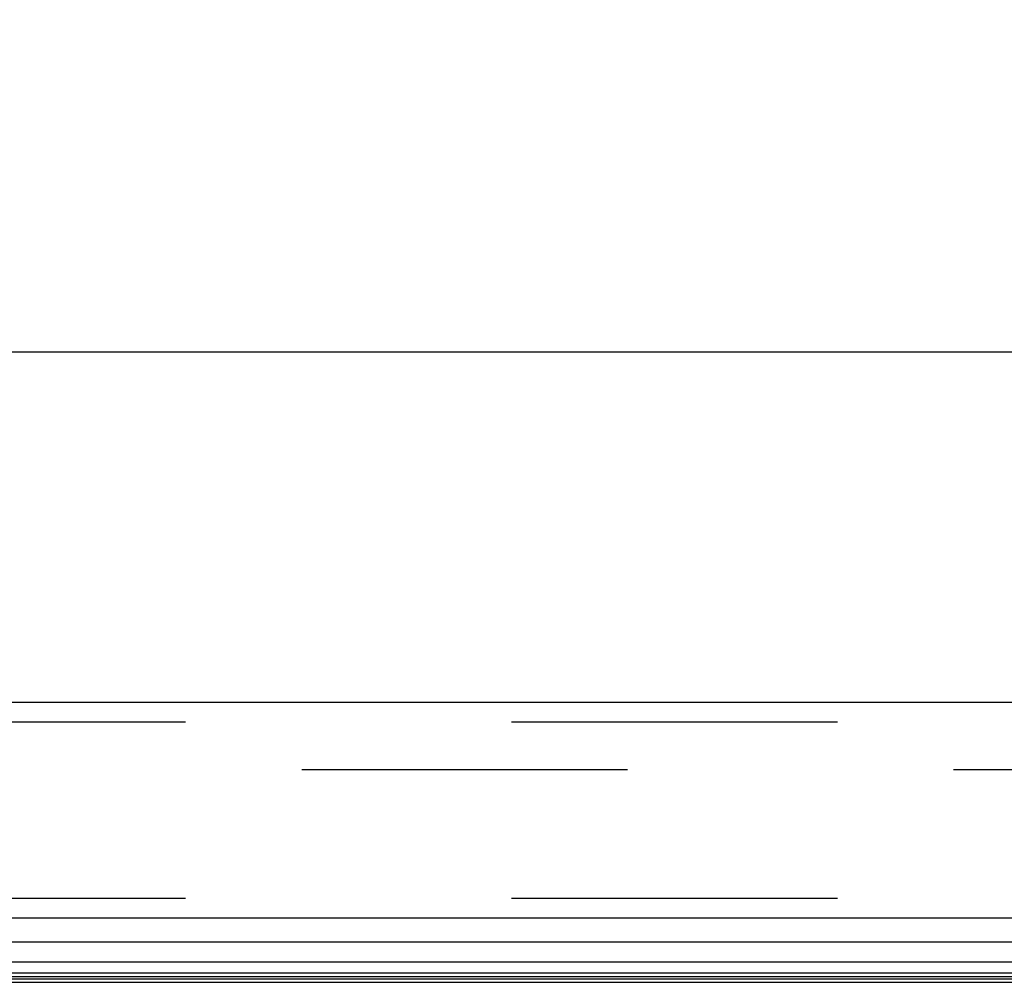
# Model space of a CAD drawing. Header units: inches. Extents: x 0 to 227, y 0 to 147.
# Tile 24 of 256: x 44.6 to 48.37, y 26.17 to 29.85. Entities that reach past the tile are written whole.
import ezdxf

# ---------------------------------------------------------------- set-up
doc = ezdxf.new("R2010")
doc.units = ezdxf.units.IN
doc.header["$LTSCALE"] = 12.466667
doc.header["$MEASUREMENT"] = 0
doc.linetypes.add('HIDDEN', pattern=[0.2, 0.1, -0.1])
doc.layers.get('0').update_dxf_attribs({"linetype": 'CONTINUOUS'})
for name, color, linetype in [('DEFAULT_2', 8, 'HIDDEN'), ('DIMENSIONS', 7, 'CONTINUOUS'), ('LEFTHAND_DOOR_ASSEMBLY', 7, 'CONTINUOUS')]:
    doc.layers.add(name, color=color, linetype=linetype)
doc.styles.get("Standard").update_dxf_attribs({"font": 'arial.ttf'})
doc.dimstyles.new('DIMSTYLE_1', dxfattribs={"dimtxt": 1, "dimasz": 1.333333, "dimexe": 0.09, "dimexo": 0.07, "dimgap": 0.0375, "dimtad": 0, "dimtih": 1, "dimtoh": 1, "dimzin": 4, "dimdsep": 46, "dimtxsty": 'Standard', "dimblk": '_FILLED', "dimblk1": '_FILLED', "dimblk2": '_FILLED', "dimcen": 0.09, "dimadec": 3, "dimazin": 1, "dimtfac": 1, "dimtdec": 3, "dimtofl": 0, "dimtmove": 0, "dimatfit": 3, "dimldrblk": '_FILLED', "dimfxl": 0, "dimtolj": 1, "dimtzin": 4, "dimarcsym": 0})

# ---------------------------------------------------------------- blocks, each defined once
blk = doc.blocks.new('_FILLED')
at = {"color": 0, "linetype": 'ByBlock'}
blk.add_solid([(0, 0), (-1, 0.2), (-1, -0.2)], dxfattribs=at)
blk = doc.blocks.new('*D9')
at = {"layer": 'DIMENSIONS', "color": 2, "linetype": 'Continuous'}
for p, q in [((41.4949, 28.034), (41.4949, 29.7753)), ((70.3074, 28.034), (70.3074, 29.7753)), ((41.4949, 28.5753), (50.9031, 28.5753)), ((70.3074, 28.5753), (60.8993, 28.5753))]:
    blk.add_line(p, q, dxfattribs=at)
at = {"layer": 'DIMENSIONS', "color": 2, "linetype": 'Continuous', "xscale": 1.3333333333, "yscale": 1.3333333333, "zscale": 1.3333333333, "rotation": 180}
blk.add_blockref('_FILLED', (41.4949, 28.5753), dxfattribs=at)
at = {"layer": 'DIMENSIONS', "color": 2, "linetype": 'Continuous', "xscale": 1.3333333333, "yscale": 1.3333333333, "zscale": 1.3333333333}
blk.add_blockref('_FILLED', (70.3074, 28.5753), dxfattribs=at)
at = {"layer": 'DIMENSIONS', "color": 2, "linetype": 'Continuous', "insert": (55.9012, 29.0753), "char_height": 1, "width": 8.996283, "attachment_point": 2, "line_spacing_factor": 0.9}
blk.add_mtext('28.81 DOORS', dxfattribs=at)

msp = doc.modelspace()

# ---------------------------------------------------------------- linework, layer by layer
at = {"color": 7, "linetype": 'Continuous'}
msp.add_line((42.5892, 26.1657), (99.0892, 26.1657), dxfattribs=at)
at = {"layer": 'DEFAULT_2', "color": 8, "linetype": 'HIDDEN'}
msp.add_line((69.3702, 26.9782), (42.4068, 26.9782), dxfattribs=at)
at = {"layer": 'LEFTHAND_DOOR_ASSEMBLY', "color": 3, "linetype": 'Continuous'}
for p, q in [((70.1724, 27.2357), (41.6299, 27.2357)), ((70.1724, 26.4107), (41.6299, 26.4107))]:
    msp.add_line(p, q, dxfattribs=at)
at = {"layer": 'LEFTHAND_DOOR_ASSEMBLY', "color": 8, "linetype": 'HIDDEN'}
for p, q in [((70.1724, 27.1607), (41.6299, 27.1607)), ((70.1724, 26.4857), (41.6299, 26.4857))]:
    msp.add_line(p, q, dxfattribs=at)
at = {"layer": 'LEFTHAND_DOOR_ASSEMBLY', "color": 7, "linetype": 'Continuous'}
for p, q in [((55.9012, 26.3186), (41.608, 26.3186)), ((41.5796, 26.2434), (55.9012, 26.2434)), ((55.9012, 26.2), (41.5885, 26.2)), ((55.9012, 26.1863), (41.5953, 26.1863)), ((55.9012, 26.1776), (41.5976, 26.1776))]:
    msp.add_line(p, q, dxfattribs=at)

# ---------------------------------------------------------------- dimensions: what is measured, and where the dimension line sits
at = {"layer": 'DIMENSIONS', "color": 2, "linetype": 'Continuous'}
dim = msp.add_linear_dim(base=(41.4949, 28.5753), p1=(70.3074, 29.8453), p2=(41.4949, 29.8453), angle=180, text='<> DOORS', dimstyle='DIMSTYLE_1', dxfattribs=at)
dim.commit()
dim.dimension.update_dxf_attribs({"geometry": '*D9', "text_midpoint": (55.9012, 28.5753), "dimtype": 160})

doc.saveas('drawing.dxf')
